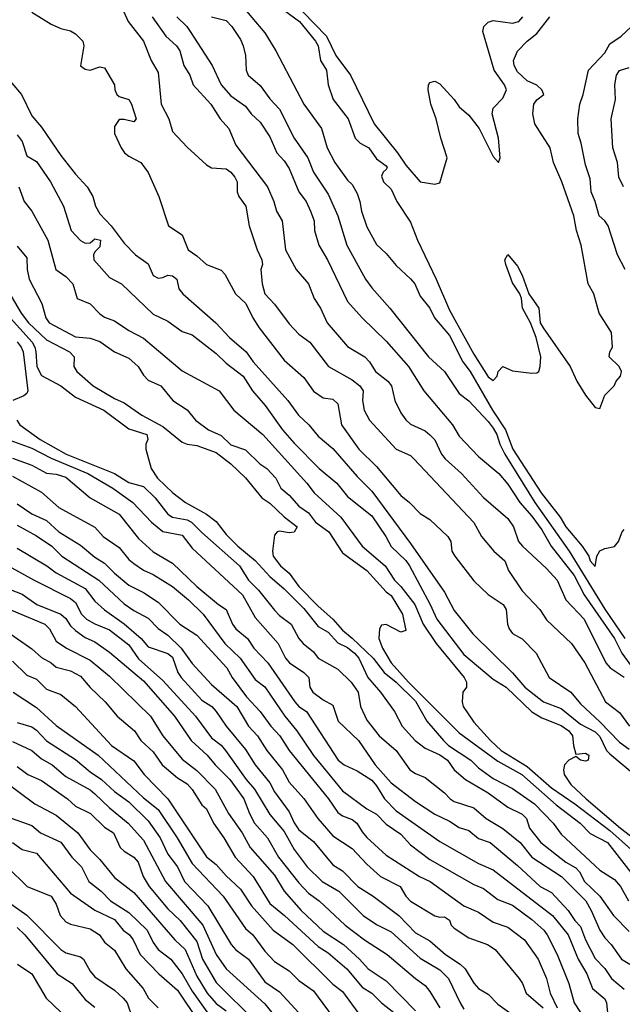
# Model space of a CAD drawing. Header units: metres. Extents: x -46681 to -43747, y -240911 to -237677.
# Tile 56 of 256: x -46571 to -46509, y -240120 to -240019. Entities that reach past the tile are written whole.
import ezdxf

# ---------------------------------------------------------------- set-up
doc = ezdxf.new("R2010")
doc.units = ezdxf.units.M
doc.layers.add('CONTOUR_INDEX', color=1, linetype='Continuous')
doc.layers.add('CONTOUR_INTER', color=3, linetype='Continuous')

msp = doc.modelspace()

# ---------------------------------------------------------------- linework, layer by layer
at = {"layer": 'CONTOUR_INDEX'}
for points, elevation in [([(-46554.68, -240018.52), (-46553.65, -240019.52), (-46553.3, -240020.02), (-46551.03, -240023.52), (-46550.11, -240025.52), (-46549.1, -240026.66), (-46547.6, -240027.73), (-46547, -240028.52), (-46546.1, -240029.38), (-46545.1, -240030.87), (-46544.36, -240032.52), (-46543.6, -240033.34), (-46543.1, -240034.13), (-46542.11, -240036.52), (-46541.35, -240037.52), (-46540.89, -240038.52), (-46540.51, -240039.52), (-46540.48, -240040.52), (-46540.03, -240042.02), (-46539.16, -240043.52), (-46537.1, -240047.82), (-46535.58, -240049.52), (-46533.1, -240051.89), (-46530.81, -240054.52), (-46529.23, -240057.02), (-46526.27, -240060.52), (-46525.6, -240061.69), (-46523.6, -240063.77), (-46521.52, -240065.52), (-46520.6, -240066.63), (-46519.34, -240068.52), (-46518.1, -240069.92), (-46517.1, -240071.32), (-46516.11, -240073.02), (-46513.76, -240076.02), (-46512.74, -240078.02), (-46509.61, -240082.52), (-46508.84, -240084.02), (-46506.6, -240087.14)], 115), ([(-46571.1, -240030.67), (-46570.6, -240031.36), (-46570.1, -240032.82), (-46569.1, -240033.4), (-46567.67, -240035.52), (-46566.33, -240038.02), (-46565.53, -240040.52), (-46564.6, -240041.54), (-46564.1, -240041.82), (-46563.6, -240041.8), (-46563.1, -240041.38), (-46562.54, -240041.52), (-46562.6, -240042.18), (-46563.1, -240042.7), (-46563.23, -240043.02), (-46563.2, -240043.52), (-46561.6, -240045.35), (-46560.36, -240046.02), (-46557.1, -240049.13), (-46555.6, -240049.86), (-46554.1, -240050.92), (-46553.1, -240051.26), (-46550.6, -240053.17), (-46549.6, -240054.16), (-46547.82, -240055.52), (-46546.86, -240057.02), (-46545.56, -240058.52), (-46543.77, -240061.02), (-46542.6, -240062.42), (-46540.01, -240065.02), (-46538.19, -240066.52), (-46537.1, -240067.9), (-46534.6, -240069.9), (-46533.14, -240072.02), (-46532.6, -240073.03), (-46531.1, -240074.49), (-46530.72, -240075.02), (-46528.57, -240079.02), (-46527.88, -240080.52), (-46525.1, -240084.14), (-46522.1, -240086.69), (-46520.75, -240087.52), (-46518.1, -240090.05), (-46517.1, -240090.66), (-46515.1, -240091.48), (-46514.31, -240092.02), (-46513.92, -240092.52), (-46513.84, -240093.52), (-46513.6, -240094.4), (-46512.6, -240094.32), (-46512.23, -240094.52), (-46512.3, -240095.02), (-46512.6, -240095.14), (-46513.1, -240095.02), (-46513.6, -240094.66), (-46514.3, -240095.02), (-46514.75, -240095.52), (-46514.85, -240096.02), (-46514.79, -240096.52), (-46514.1, -240097.52), (-46512.51, -240099.02), (-46508.98, -240102.02), (-46507.07, -240103.52)], 120), ([(-46571.1, -240051.99), (-46570.68, -240052.52), (-46570.49, -240053.02), (-46570.01, -240057.02), (-46570.1, -240057.28), (-46570.41, -240057.52), (-46571.56, -240058.02)], 125), ([(-46571.13, -240060.02), (-46570.83, -240060.52), (-46568.75, -240062.02), (-46566.07, -240063.52), (-46561.1, -240065.52), (-46559.6, -240066.44), (-46558.1, -240066.88), (-46556.89, -240068.02), (-46555.6, -240069.71), (-46555.1, -240070.01), (-46553.6, -240070.29), (-46553.16, -240070.52), (-46552.1, -240071.61), (-46548.21, -240075.02), (-46547.28, -240076.52), (-46546.25, -240077.52), (-46544.6, -240079.6), (-46544.1, -240080.14), (-46542.91, -240081.02), (-46542.1, -240082.52), (-46541.66, -240083.02), (-46540.6, -240083.89), (-46540.11, -240084.52), (-46538.1, -240085.68), (-46536.7, -240087.02), (-46535.98, -240088.02), (-46535.75, -240089.52), (-46535.1, -240090.92), (-46533.84, -240092.52), (-46532.08, -240094.02), (-46530.67, -240096.02), (-46530.1, -240096.42), (-46529.1, -240096.8), (-46527.1, -240098.41), (-46526.54, -240099.02), (-46526.1, -240099.3), (-46524.1, -240099.95), (-46522.83, -240101.02), (-46521.1, -240102.06), (-46519.33, -240103.52), (-46518.1, -240105), (-46515.07, -240107.02), (-46512.56, -240109.52), (-46511.99, -240110.52), (-46511.13, -240112.52), (-46510.6, -240113.32), (-46509.94, -240114.02), (-46508.88, -240115.52), (-46508.01, -240116.02)], 125), ([(-46571.1, -240070.85), (-46569.1, -240071.95), (-46567.53, -240073.02), (-46566.5, -240074.02), (-46562.7, -240076.52), (-46560.1, -240078.95), (-46559.1, -240079.63), (-46557.6, -240080.42), (-46556.6, -240081.47), (-46555.6, -240082.15), (-46554.22, -240083.52), (-46553.1, -240085.07), (-46551.1, -240087.25), (-46548.5, -240089.52), (-46547.29, -240091.52), (-46546.35, -240092.52), (-46545.41, -240094.02), (-46543.79, -240096.02), (-46543.1, -240097.28), (-46541.6, -240098.97), (-46540.16, -240101.02), (-46538.6, -240102.81), (-46536.6, -240104.11), (-46535.1, -240105.73), (-46533.68, -240107.02), (-46531.67, -240108.02), (-46531.09, -240109.02), (-46530.6, -240109.54), (-46528.1, -240111.06), (-46527.6, -240111.2), (-46527.1, -240111.16), (-46526.6, -240111.5), (-46526.41, -240112.02), (-46526.1, -240112.31), (-46524.6, -240113.33), (-46522.67, -240114.02), (-46521.89, -240114.52), (-46519.42, -240117.52), (-46519.08, -240118.02), (-46518.69, -240119.02), (-46516.96, -240120.52)], 130), ([(-46572.1, -240081.82), (-46569.6, -240083.56), (-46568.6, -240084.48), (-46567.6, -240085.02), (-46567.1, -240085.47), (-46565.6, -240085.83), (-46564.6, -240086.38), (-46563.6, -240087.56), (-46562.04, -240089.02), (-46560.81, -240090.52), (-46559.01, -240092.02), (-46558.38, -240093.02), (-46557.1, -240094.19), (-46556.17, -240095.52), (-46554.6, -240096.86), (-46553.6, -240097.48), (-46553.1, -240098.05), (-46552.1, -240099.64), (-46551.6, -240100.05), (-46550.89, -240101.52), (-46549.83, -240103.02), (-46548.66, -240105.02), (-46546.79, -240107.02), (-46545.1, -240109.79), (-46543.57, -240111.02), (-46540.1, -240114.2), (-46539.1, -240114.86), (-46537.17, -240116.52), (-46535.6, -240118.38), (-46534.59, -240119.02), (-46533.59, -240120.02), (-46532.31, -240121.02)], 135), ([(-46571.1, -240095.7), (-46570.01, -240096.52), (-46568.6, -240097.12), (-46565.92, -240099.02), (-46565.1, -240099.76), (-46563.54, -240100.52), (-46562.1, -240101.93), (-46561.2, -240102.52), (-46560.49, -240104.02), (-46560.1, -240104.4), (-46559.1, -240105.01), (-46558.65, -240105.52), (-46558.13, -240107.02), (-46557.52, -240108.02), (-46555.6, -240110.34), (-46554.33, -240111.52), (-46552.6, -240113.68), (-46552.02, -240115.52), (-46550.6, -240117.92), (-46546.47, -240122.02)], 140), ([(-46572.1, -240109.57), (-46570.1, -240110.99), (-46566.6, -240114.52), (-46566.1, -240114.86), (-46564.6, -240115.28), (-46564.29, -240115.52), (-46563.6, -240116.75), (-46563.1, -240117.34), (-46561.1, -240118.71), (-46560.2, -240119.52), (-46559.77, -240120.02), (-46559.28, -240121.52)], 145)]:
    msp.add_lwpolyline(points, dxfattribs=dict(at, elevation=elevation))
at = {"layer": 'CONTOUR_INTER'}
for points, elevation in [([(-46544.1, -240015.52), (-46539.25, -240020.52), (-46538.31, -240022.52), (-46536.77, -240024.52), (-46534.34, -240029.52), (-46531.94, -240032.52), (-46531.1, -240033.78), (-46529.6, -240035.52), (-46528.1, -240035.74), (-46527.6, -240035.61), (-46526.83, -240033.02), (-46527.49, -240031.02), (-46527.96, -240029.02), (-46528.53, -240027.52), (-46528.8, -240026.02), (-46528.75, -240025.52), (-46528.6, -240025.28), (-46528.1, -240025.15), (-46527.6, -240025.42), (-46526.12, -240027.02), (-46525.6, -240027.8), (-46524.6, -240028.65), (-46523.53, -240030.02), (-46522.1, -240032.9), (-46521.54, -240033.52), (-46521.39, -240033.02), (-46521.53, -240031.02), (-46522.2, -240028.52), (-46522.1, -240027.93), (-46521.1, -240026.88), (-46520.72, -240026.02), (-46520.93, -240025.52), (-46521.99, -240024.02), (-46523.17, -240020.02), (-46523.04, -240019.52), (-46522.6, -240019.07), (-46522.1, -240018.91), (-46520.1, -240019.18), (-46519.47, -240019.02), (-46519.05, -240018.52)], 111), ([(-46548.27, -240017.02), (-46545.6, -240020.16), (-46544.46, -240022.02), (-46541.59, -240027.52), (-46539.78, -240030.02), (-46539.19, -240032.02), (-46538.4, -240033.52), (-46537.1, -240035.33), (-46536.6, -240035.77), (-46536.1, -240036.7), (-46535.81, -240037.52), (-46535.66, -240038.52), (-46535.1, -240040.14), (-46534.1, -240041.97), (-46533.1, -240042.88), (-46532.1, -240044.11), (-46530.6, -240045.49), (-46530.17, -240046.02), (-46529.6, -240047.26), (-46528.6, -240048.51), (-46528.12, -240049.52), (-46526.6, -240051.32), (-46525.23, -240054.02), (-46524.47, -240055.02), (-46522.17, -240059.02), (-46520.84, -240061.02), (-46520.07, -240063.02), (-46517.15, -240067.52), (-46515.21, -240070.02), (-46514.6, -240071.02), (-46512.92, -240073.02), (-46512.24, -240074.02), (-46512.1, -240074.5), (-46511.6, -240075.1), (-46511.42, -240074.02), (-46511.1, -240073.48), (-46510.6, -240073.23), (-46509.6, -240073.05), (-46509.19, -240072.52), (-46508.82, -240071.52), (-46508.6, -240071.28)], 113), ([(-46544.76, -240017.02), (-46542.04, -240019.02), (-46540.4, -240021.02), (-46540.12, -240021.52), (-46539.86, -240023.02), (-46539.26, -240024.02), (-46539.09, -240025.52), (-46538.57, -240027.02), (-46537.01, -240029.02), (-46536.3, -240031.02), (-46535.78, -240031.52), (-46534.9, -240032.02), (-46534.1, -240033.13), (-46533.1, -240033.87), (-46533.01, -240034.02), (-46533.1, -240034.24), (-46533.43, -240034.52), (-46533.6, -240034.92), (-46533.38, -240035.52), (-46532.6, -240036.26), (-46532.01, -240037.52), (-46530.6, -240039.67), (-46529.89, -240041.52), (-46527.95, -240045.52), (-46526.6, -240048.72), (-46524.1, -240053.25), (-46522.6, -240055.57), (-46522.1, -240055.97), (-46521.69, -240055.52), (-46521.58, -240055.02), (-46521.1, -240054.52), (-46520.1, -240054.96), (-46518.1, -240055.19), (-46517.6, -240055.18), (-46517.4, -240055.02), (-46517.27, -240054.52), (-46517.18, -240053.52), (-46517.68, -240051.52), (-46518.24, -240050.02), (-46519.07, -240048.52), (-46519.18, -240047.52), (-46519.36, -240047.02), (-46520.1, -240045.91), (-46520.78, -240044.02), (-46520.89, -240043.52), (-46520.6, -240042.99), (-46519.6, -240044.18), (-46519.1, -240045.12), (-46518.44, -240047.02), (-46517.41, -240048.52), (-46517.24, -240050.02), (-46516.95, -240050.52), (-46514.17, -240054.52), (-46513.47, -240056.02), (-46512.6, -240057.46), (-46511.6, -240058.74), (-46511.1, -240058.84), (-46510.6, -240057.48), (-46509.63, -240056.52), (-46509.42, -240056.02), (-46508.98, -240055.52), (-46508.88, -240055.02), (-46509.11, -240054.52), (-46510.14, -240053.52), (-46510.07, -240053.02), (-46509.82, -240052.52), (-46509.9, -240051.02), (-46511.18, -240049.02), (-46511.73, -240047.02), (-46512.32, -240046.02), (-46513.03, -240042.02), (-46513.52, -240040.52), (-46513.79, -240039.02), (-46515.02, -240035.52), (-46515.87, -240033.52), (-46516.23, -240032.02), (-46517.82, -240029.52), (-46518, -240028.52), (-46517.91, -240027.52), (-46517.6, -240027.08), (-46516.87, -240026.52), (-46517.09, -240026.02), (-46517.6, -240025.57), (-46518.6, -240025.11), (-46519.6, -240024.19), (-46519.93, -240023.52), (-46520, -240023.02), (-46519.6, -240022.06), (-46518.6, -240021.04), (-46517.6, -240020.25), (-46516.25, -240018.52)], 112), ([(-46569.6, -240018.04), (-46567.6, -240019.28), (-46566.6, -240019.73), (-46565.6, -240019.95), (-46565.1, -240020.28), (-46564.33, -240021.02), (-46564.24, -240021.52), (-46564.6, -240023.55), (-46564.1, -240023.92), (-46563.6, -240024.01), (-46562.6, -240023.68), (-46562.1, -240023.76), (-46561.09, -240025.52), (-46561.06, -240026.02), (-46560.84, -240026.52), (-46560.6, -240026.73), (-46559.6, -240027.03), (-46559.32, -240027.52), (-46558.84, -240029.02), (-46559.1, -240029.34), (-46560.1, -240029.09), (-46560.6, -240029.09), (-46561.1, -240029.8), (-46561.08, -240030.52), (-46560.41, -240032.02), (-46560.04, -240032.52), (-46559.6, -240032.88), (-46558.38, -240033.52), (-46557.6, -240034.54), (-46556.52, -240037.02), (-46555.52, -240040.02), (-46554.1, -240040.95), (-46553.49, -240042.52), (-46552.6, -240043.13), (-46551.61, -240044.02), (-46550.1, -240044.61), (-46549.71, -240045.02), (-46548.61, -240047.02), (-46547.57, -240048.02), (-46546.83, -240049.52), (-46546.19, -240050.52), (-46543.6, -240053.87), (-46541.6, -240055.64), (-46540.6, -240057.06), (-46539.6, -240057.75), (-46538.6, -240057.89), (-46538.1, -240058.37), (-46537.71, -240060.52), (-46535.93, -240063.02), (-46534.1, -240064.8), (-46531.6, -240067.8), (-46530.71, -240068.52), (-46529.6, -240069.66), (-46528.6, -240070.27), (-46526.78, -240072.02), (-46526.45, -240072.52), (-46526.34, -240073.52), (-46526.05, -240074.02), (-46524.1, -240076.57), (-46522.6, -240077.98), (-46521.06, -240079.02), (-46520.76, -240079.52), (-46520.62, -240081.02), (-46520.45, -240081.52), (-46520.1, -240081.98), (-46519.1, -240082.55), (-46517.68, -240084.02), (-46516.34, -240086.52), (-46514.1, -240088.02), (-46513.1, -240089.23), (-46511.1, -240091.07), (-46509.1, -240093.19), (-46508.1, -240093.91)], 118), ([(-46560.12, -240018.02), (-46559.68, -240019.02), (-46558.1, -240021.02), (-46557.3, -240023.02), (-46556.6, -240024.25), (-46556.27, -240027.52), (-46555.48, -240029.02), (-46555.1, -240030.34), (-46553.6, -240031.95), (-46551.6, -240033.76), (-46551.1, -240034.05), (-46549.6, -240034.18), (-46549.1, -240034.5), (-46548.69, -240035.02), (-46548.47, -240035.52), (-46548.44, -240036.52), (-46548.27, -240037.02), (-46547.57, -240038.02), (-46547.23, -240040.02), (-46546.41, -240042.52), (-46545.91, -240043.52), (-46545.85, -240044.02), (-46546.01, -240044.52), (-46545.88, -240046.02), (-46545.6, -240047.04), (-46544.6, -240048.09), (-46543.1, -240050.13), (-46542.1, -240051.17), (-46540.96, -240052.02), (-46539.06, -240054.52), (-46536.6, -240055.9), (-46535.82, -240056.52), (-46535.49, -240057.02), (-46535.54, -240058.02), (-46535.39, -240059.02), (-46534.84, -240060.02), (-46532.1, -240063.02), (-46530.6, -240063.69), (-46530.25, -240064.02), (-46524.1, -240070.58), (-46523.28, -240072.02), (-46522.04, -240073.52), (-46520.91, -240074.52), (-46520.5, -240075.52), (-46519.1, -240077.61), (-46517.29, -240079.52), (-46516.6, -240080.59), (-46514.03, -240083.02), (-46512.65, -240085.02), (-46510.52, -240089.02), (-46509.1, -240090.14), (-46508.05, -240091.52)], 117), ([(-46557.19, -240018.52), (-46555.81, -240020.52), (-46554.7, -240021.52), (-46554.35, -240022.02), (-46553.94, -240023.52), (-46553.34, -240024.52), (-46552.97, -240025.52), (-46551.16, -240027.52), (-46550.2, -240029.02), (-46549.3, -240030.02), (-46548.6, -240031.74), (-46545.33, -240036.02), (-46544.69, -240037.52), (-46544.41, -240038.52), (-46543.83, -240039.52), (-46543.47, -240042.52), (-46542.38, -240044.52), (-46541.12, -240046.02), (-46540.53, -240047.52), (-46539.86, -240048.52), (-46539.18, -240050.02), (-46537.1, -240052.47), (-46535.31, -240053.52), (-46534.84, -240054.02), (-46534.2, -240055.02), (-46532.94, -240056.02), (-46532.58, -240056.52), (-46532.22, -240058.02), (-46531.6, -240059.29), (-46531.1, -240060), (-46530.6, -240060.44), (-46529.1, -240061.15), (-46528.6, -240061.53), (-46528.1, -240062.07), (-46527.43, -240063.52), (-46527.05, -240064.02), (-46525.36, -240065.52), (-46523.1, -240067.99), (-46520.6, -240070.17), (-46520.01, -240071.02), (-46519.48, -240072.52), (-46519.08, -240073.02), (-46516.6, -240075.3), (-46515.52, -240076.52), (-46514.62, -240078.52), (-46512.74, -240080.52), (-46510.48, -240085.02), (-46510.06, -240085.52), (-46508.6, -240086.49)], 116), ([(-46551.1, -240018.51), (-46549.6, -240018.9), (-46548.99, -240019.52), (-46548.1, -240020.85), (-46547.83, -240021.52), (-46547.61, -240022.52), (-46547.51, -240024.02), (-46547.31, -240024.52), (-46546.1, -240025.58), (-46545.1, -240026.95), (-46544.11, -240028.02), (-46542.6, -240031.02), (-46541.17, -240033.02), (-46540.58, -240034.52), (-46539.1, -240036.77), (-46538.1, -240039.02), (-46537.16, -240042.02), (-46535.23, -240045.52), (-46534.6, -240046.43), (-46532.74, -240048.52), (-46528.75, -240053.52), (-46527.1, -240055.04), (-46525.6, -240057.29), (-46524.6, -240058.03), (-46522.6, -240060.18), (-46522.1, -240060.87), (-46521.72, -240061.52), (-46521.41, -240062.52), (-46520.91, -240063.52), (-46517.82, -240068.52), (-46514.27, -240073.52), (-46510.6, -240079.49), (-46508.55, -240082.52)], 114), ([(-46508.49, -240044.52), (-46509.31, -240043.02), (-46510.26, -240040.02), (-46510.6, -240039.53), (-46511.19, -240039.02), (-46511.59, -240037.52), (-46512.02, -240036.52), (-46512.1, -240035.21), (-46512.6, -240033.76), (-46513.02, -240031.52), (-46513.34, -240030.52), (-46513.37, -240029.02), (-46513.16, -240027.52), (-46512.82, -240026.52), (-46512.29, -240024.02), (-46510.6, -240022.24), (-46510.1, -240021.3), (-46508.91, -240020.52), (-46507.87, -240019.52)], 113), ([(-46573.69, -240023.02), (-46570.66, -240026.52), (-46569.6, -240028.72), (-46568.6, -240029.87), (-46566.6, -240032.8), (-46565.1, -240034.73), (-46563.9, -240036.02), (-46563.3, -240037.02), (-46563.03, -240038.02), (-46562.6, -240038.8), (-46561.44, -240040.02), (-46560.1, -240041.83), (-46558.91, -240043.02), (-46557.6, -240043.95), (-46557.1, -240045.14), (-46556.6, -240045.41), (-46556.1, -240045.36), (-46555.6, -240045.12), (-46555.1, -240045.19), (-46554.68, -240045.52), (-46554.46, -240046.52), (-46554.06, -240047.02), (-46550.65, -240050.02), (-46549.24, -240051.52), (-46547.53, -240053.02), (-46546.79, -240054.02), (-46543.24, -240058.02), (-46542.13, -240059.52), (-46541.07, -240060.52), (-46540.1, -240061.68), (-46538.6, -240062.96), (-46536.1, -240065.84), (-46534.6, -240067.36), (-46530.6, -240072.74), (-46527.1, -240077.73), (-46526.1, -240079.64), (-46524.19, -240082.02), (-46520.1, -240086.03), (-46518.84, -240087.52), (-46516.91, -240089.02), (-46515.1, -240089.7), (-46513.1, -240091.33), (-46511.6, -240092.1), (-46511.1, -240092.61), (-46510.42, -240094.02), (-46510.1, -240094.38), (-46507.54, -240096.52)], 119), ([(-46508.67, -240036.02), (-46509.17, -240035.02), (-46509.31, -240033.52), (-46509.78, -240032.02), (-46509.94, -240029.02), (-46509.51, -240027.02), (-46509.58, -240025.52), (-46509.41, -240024.52), (-46509.1, -240024.05), (-46508.1, -240023.73)], 114), ([(-46570.93, -240036.02), (-46570.37, -240037.52), (-46569.61, -240038.52), (-46567.96, -240041.52), (-46567.11, -240044.52), (-46566.1, -240045.26), (-46565.39, -240046.02), (-46564.94, -240047.52), (-46563.6, -240048.08), (-46562.6, -240049.09), (-46562.1, -240049.42), (-46561.1, -240049.81), (-46559.6, -240050.81), (-46558.1, -240051.58), (-46554.1, -240054.95), (-46550.3, -240057.02), (-46548.79, -240059.02), (-46545.81, -240061.52), (-46541.27, -240066.52), (-46540.54, -240067.52), (-46537.79, -240070.02), (-46535.58, -240073.02), (-46533.21, -240075.02), (-46532.24, -240076.52), (-46531.6, -240077.14), (-46530.16, -240079.02), (-46529.32, -240081.02), (-46527.97, -240083.02), (-46525.07, -240086.52), (-46524.83, -240087.02), (-46524.83, -240087.52), (-46525.22, -240088.02), (-46525.28, -240089.02), (-46525.17, -240089.52), (-46524.1, -240091.12), (-46522.38, -240093.02), (-46521.26, -240094.02), (-46518.6, -240095.67), (-46516.1, -240097.87), (-46513.7, -240099.52), (-46510.1, -240102.28), (-46506.6, -240105.39)], 121), ([(-46571.1, -240042.14), (-46570.1, -240043.34), (-46570.08, -240044.52), (-46569.86, -240045.52), (-46568.55, -240048.02), (-46568.16, -240049.52), (-46567.82, -240050.02), (-46565.1, -240051.46), (-46563.6, -240051.61), (-46562.6, -240051.94), (-46561.09, -240053.02), (-46559.6, -240053.65), (-46558.65, -240054.52), (-46558.1, -240055.42), (-46557.6, -240055.92), (-46556.32, -240056.52), (-46555.07, -240058.02), (-46553.6, -240058.99), (-46552.76, -240060.02), (-46551.39, -240061.02), (-46550.1, -240061.63), (-46549.1, -240062.58), (-46547.6, -240063.1), (-46546.13, -240064.52), (-46545.39, -240065.02), (-46544.46, -240066.02), (-46543.95, -240067.02), (-46543.1, -240067.74), (-46542.1, -240068.88), (-46541.1, -240069.57), (-46540.38, -240070.52), (-46539.02, -240071.52), (-46537.6, -240073.69), (-46535.1, -240075.5), (-46533.1, -240077.7), (-46532.6, -240078.07), (-46531.43, -240080.02), (-46531.1, -240081.69), (-46531.6, -240081.86), (-46533.1, -240081.08), (-46533.6, -240081.12), (-46533.81, -240081.52), (-46533.88, -240082.52), (-46533.49, -240083.52), (-46532.59, -240085.02), (-46530.82, -240087.02), (-46525.6, -240092.22), (-46521.6, -240095.12), (-46519.13, -240096.52), (-46515.6, -240099.64), (-46513.15, -240101.52), (-46512.1, -240102.57), (-46510.32, -240103.52), (-46507.21, -240107.52)], 122), ([(-46572.76, -240045.52), (-46570.7, -240049.02), (-46569.94, -240050.02), (-46568.1, -240051.76), (-46565.72, -240053.02), (-46565.23, -240053.52), (-46565.28, -240054.52), (-46564.95, -240055.02), (-46563.27, -240056.52), (-46561.1, -240057.81), (-46560.1, -240058.24), (-46558.28, -240059.52), (-46556.1, -240060.68), (-46554.1, -240062.3), (-46553.6, -240062.52), (-46552.6, -240062.66), (-46550.6, -240063.37), (-46549.11, -240064.52), (-46547.6, -240065.98), (-46545.91, -240068.02), (-46545.1, -240068.58), (-46543.6, -240070), (-46542.27, -240071.02), (-46542.6, -240071.58), (-46543.1, -240071.65), (-46544.1, -240071.45), (-46544.34, -240071.52), (-46544.6, -240071.86), (-46544.83, -240073.52), (-46544.73, -240074.02), (-46543.99, -240075.02), (-46543.1, -240075.8), (-46542.1, -240077.14), (-46540.1, -240079.18), (-46538.6, -240080.53), (-46537.6, -240081.66), (-46536.6, -240082.46), (-46534.45, -240084.52), (-46533.32, -240086.02), (-46532.1, -240087), (-46530.1, -240088.97), (-46528.94, -240091.02), (-46527.22, -240093.02), (-46526.68, -240093.52), (-46524.38, -240095.02), (-46523.6, -240095.81), (-46522.1, -240096.91), (-46520.1, -240097.96), (-46517.83, -240099.52), (-46515.93, -240101.52), (-46515.1, -240102.66), (-46511.1, -240106.37), (-46509.6, -240107.3), (-46509, -240108.02), (-46508.15, -240109.52)], 123), ([(-46572.1, -240049.21), (-46569.56, -240052.02), (-46569.27, -240052.52), (-46569.17, -240053.02), (-46569.09, -240054.52), (-46568.6, -240055.44), (-46566.6, -240056.5), (-46565.1, -240057.67), (-46562.17, -240059.02), (-46559.6, -240060.94), (-46557.76, -240061.52), (-46557.65, -240062.02), (-46557.86, -240062.52), (-46557.86, -240063.02), (-46557.32, -240065.02), (-46556.67, -240066.02), (-46555.07, -240067.52), (-46553.77, -240068.52), (-46551.6, -240069.72), (-46550.6, -240070.47), (-46549.6, -240071.81), (-46548.4, -240073.02), (-46546.6, -240074.49), (-46545.1, -240076.13), (-46543.6, -240077.38), (-46541.6, -240079.42), (-46540.1, -240081.26), (-46539.1, -240081.86), (-46538.1, -240082.96), (-46537.1, -240083.43), (-46536.38, -240084.02), (-46535.94, -240084.52), (-46535.01, -240086.52), (-46533.7, -240088.02), (-46532.26, -240090.02), (-46531.45, -240091.52), (-46530.13, -240093.02), (-46529.1, -240093.8), (-46527.6, -240094.49), (-46526.8, -240095.02), (-46526.1, -240096.03), (-46524.93, -240097.02), (-46522.6, -240098.38), (-46520.6, -240099.86), (-46519.1, -240100.58), (-46518.66, -240101.02), (-46518.35, -240102.02), (-46517.19, -240103.52), (-46514.6, -240105.53), (-46513.6, -240106.11), (-46513.21, -240106.52), (-46512.69, -240107.52), (-46511.11, -240109.02), (-46509.72, -240111.02), (-46508.1, -240112.66)], 124), ([(-46572.6, -240061.82), (-46569.6, -240062.91), (-46567.6, -240063.95), (-46563.83, -240065.52), (-46561.24, -240067.02), (-46559.2, -240068.52), (-46557.29, -240070.52), (-46556.1, -240071.48), (-46554.1, -240071.86), (-46553.1, -240073.2), (-46547.92, -240078.02), (-46546.6, -240080.34), (-46544.24, -240083.02), (-46543.47, -240084.52), (-46543.05, -240085.02), (-46541.58, -240086.02), (-46541.08, -240086.52), (-46540.96, -240087.52), (-46540.66, -240088.02), (-46539.6, -240088.81), (-46538.6, -240089.36), (-46538.06, -240091.02), (-46535.95, -240093.02), (-46534.24, -240095.52), (-46532.6, -240097.36), (-46530.1, -240099.29), (-46528.1, -240100.59), (-46526.6, -240101.31), (-46525.6, -240101.97), (-46524.6, -240102.26), (-46523.6, -240103.09), (-46522.42, -240103.52), (-46519.6, -240105.87), (-46517.26, -240108.02), (-46516.1, -240108.64), (-46514.38, -240110.52), (-46513.7, -240111.52), (-46513.1, -240112.16), (-46512.59, -240113.52), (-46511.6, -240115.46), (-46510.6, -240116.48), (-46509.9, -240117.52), (-46508.6, -240118.59)], 126), ([(-46571.6, -240063.95), (-46569.6, -240064.66), (-46568.1, -240065.5), (-46567.1, -240065.59), (-46566.1, -240065.9), (-46563.6, -240068.02), (-46560.6, -240069.72), (-46558.6, -240072.23), (-46557.1, -240073.58), (-46555.1, -240074.75), (-46552.6, -240077.15), (-46550.38, -240079.02), (-46549.6, -240079.53), (-46548.94, -240081.02), (-46548.6, -240081.5), (-46547.39, -240082.52), (-46546.75, -240083.52), (-46545.31, -240085.02), (-46542.52, -240089.02), (-46542.1, -240089.51), (-46541.33, -240090.02), (-46538.05, -240095.02), (-46537.44, -240095.52), (-46536.1, -240096.12), (-46534.6, -240097.08), (-46534.1, -240097.66), (-46533.27, -240099.02), (-46532.1, -240100.24), (-46527.6, -240103.41), (-46523.6, -240105.66), (-46522.1, -240106.31), (-46516, -240111.02), (-46514.38, -240113.02), (-46513.36, -240115.52), (-46512.46, -240117.02), (-46511.87, -240118.52), (-46510.6, -240119.59), (-46510.42, -240120.02), (-46510.34, -240121.02)], 127), ([(-46571.6, -240065.81), (-46568.6, -240067.44), (-46566.81, -240069.02), (-46563.1, -240071.05), (-46562.24, -240072.02), (-46560.6, -240073.13), (-46559.6, -240074.39), (-46559.1, -240074.79), (-46558.1, -240075.49), (-46557.1, -240075.92), (-46555.1, -240077.16), (-46553.48, -240078.52), (-46551.97, -240080.02), (-46549.74, -240083.02), (-46548.13, -240084.52), (-46546.6, -240086.74), (-46545.6, -240087.5), (-46543.53, -240090.52), (-46542.3, -240092.02), (-46540.6, -240094.56), (-46537.6, -240098.18), (-46535.1, -240100.03), (-46534.1, -240100.58), (-46533.1, -240101.63), (-46531.6, -240102.66), (-46530.6, -240103.76), (-46528.6, -240105.24), (-46524.1, -240107.84), (-46523.1, -240108.23), (-46521.6, -240109.37), (-46520.1, -240109.95), (-46518.1, -240111.44), (-46516.89, -240112.52), (-46516.53, -240113.02), (-46515.52, -240115.02), (-46514.32, -240118.02), (-46513.74, -240120.02), (-46513.1, -240121.02)], 128), ([(-46571.1, -240068.66), (-46569.6, -240069.69), (-46568.1, -240070.37), (-46566.83, -240071.52), (-46564.6, -240072.91), (-46563.1, -240074.14), (-46562.1, -240074.74), (-46561.1, -240075.78), (-46559.6, -240077.02), (-46558.1, -240077.79), (-46556.6, -240078.78), (-46554.35, -240081.02), (-46552.6, -240082.15), (-46549.52, -240085.52), (-46548.98, -240086.52), (-46547.48, -240088.52), (-46546.09, -240090.02), (-46545, -240091.52), (-46544.06, -240092.52), (-46543.09, -240094.02), (-46539.06, -240099.02), (-46538.1, -240100.41), (-46537.6, -240100.75), (-46536.6, -240101.13), (-46536.12, -240101.52), (-46535.6, -240102.42), (-46535.1, -240102.98), (-46533.1, -240104.8), (-46529.67, -240107.02), (-46528.57, -240107.52), (-46525.1, -240110.03), (-46523.6, -240110.66), (-46522.1, -240111.7), (-46520.6, -240112.22), (-46518.87, -240113.52), (-46517.45, -240115.52), (-46516.62, -240117.52), (-46516.22, -240119.02), (-46515.5, -240120.52)], 129), ([(-46571.1, -240073.21), (-46568.06, -240075.02), (-46567.1, -240075.75), (-46564.1, -240077.36), (-46563.1, -240078.66), (-46562.1, -240079.57), (-46560.1, -240080.99), (-46558.35, -240082.52), (-46557.6, -240083.36), (-46555.6, -240084.05), (-46555.1, -240084.43), (-46554.56, -240086.02), (-46554.21, -240086.52), (-46552.1, -240088.85), (-46551.06, -240089.52), (-46550.6, -240090.02), (-46549.6, -240091.54), (-46547.6, -240093.95), (-46546.6, -240095.52), (-46545.1, -240097.38), (-46544.6, -240098.29), (-46543.1, -240100.34), (-46542.6, -240101.48), (-46542.1, -240102.2), (-46540.6, -240103.39), (-46538.6, -240105.81), (-46537.6, -240106.42), (-46536.04, -240108.02), (-46534.46, -240109.02), (-46531.81, -240111.02), (-46530.1, -240112.79), (-46528.6, -240113.64), (-46527.02, -240115.02), (-46525.49, -240116.02), (-46524.99, -240116.52), (-46524.1, -240117.98), (-46523.62, -240118.52), (-46522.6, -240119.13), (-46521.6, -240120.13), (-46520.42, -240121.02)], 131), ([(-46574.6, -240073.61), (-46569.37, -240076.52), (-46565.6, -240078.38), (-46565.1, -240078.82), (-46564.48, -240080.02), (-46563.96, -240080.52), (-46563.1, -240081.01), (-46561.6, -240081.62), (-46559.6, -240083.17), (-46558.6, -240084.6), (-46556.1, -240086.83), (-46552.76, -240090.52), (-46551.1, -240092.73), (-46550.1, -240093.5), (-46549.65, -240094.02), (-46547.52, -240097.02), (-46546.67, -240098.02), (-46545.1, -240100.62), (-46543.6, -240102.37), (-46542.6, -240104.22), (-46541.23, -240106.02), (-46539.69, -240107.52), (-46537.99, -240108.52), (-46535.48, -240111.02), (-46534.1, -240111.93), (-46532.6, -240112.7), (-46529.6, -240115.4), (-46527.6, -240116.62), (-46526.71, -240117.52), (-46525.5, -240120.02), (-46525.1, -240120.67)], 132), ([(-46572.6, -240077.17), (-46570.6, -240077.94), (-46569.07, -240079.02), (-46566.6, -240080.01), (-46566.1, -240080.44), (-46565.6, -240081.21), (-46565.1, -240081.7), (-46564.1, -240082.41), (-46563.1, -240082.84), (-46561.6, -240083.9), (-46558.1, -240086.88), (-46554.92, -240090.52), (-46553.2, -240093.02), (-46551.54, -240094.52), (-46550.72, -240095.52), (-46549.2, -240097.02), (-46547.76, -240099.02), (-46547.19, -240100.52), (-46546.66, -240101.52), (-46545.34, -240103.02), (-46544.19, -240105.02), (-46542.1, -240107.66), (-46541.1, -240108.72), (-46540, -240109.52), (-46537.34, -240112.02), (-46535.33, -240113.52), (-46533, -240115.02), (-46530.1, -240117.51), (-46529.1, -240118.21), (-46528.6, -240118.83), (-46527.59, -240120.52)], 133), ([(-46574.1, -240078.59), (-46568.27, -240081.02), (-46567.77, -240081.52), (-46567.1, -240082.8), (-46566.02, -240083.52), (-46563.6, -240084.73), (-46561.6, -240086.37), (-46557.39, -240090.52), (-46556.11, -240092.52), (-46554.1, -240094.94), (-46552.6, -240096.11), (-46550.73, -240098.02), (-46549.33, -240100.52), (-46547.95, -240102.52), (-46547.1, -240104.02), (-46544.6, -240106.86), (-46543.63, -240108.52), (-46541.86, -240110.52), (-46539.6, -240112.62), (-46537.51, -240114.02), (-46535.86, -240115.52), (-46534.98, -240116.52), (-46533.1, -240117.73), (-46530.1, -240120.84)], 134), ([(-46571.6, -240084.83), (-46570.1, -240086.3), (-46569.1, -240086.68), (-46568.1, -240087.72), (-46566.6, -240088.29), (-46565.1, -240089.52), (-46561.39, -240093.52), (-46559.1, -240095.1), (-46558.03, -240096.52), (-46555.6, -240099.02), (-46551.6, -240104.97), (-46550.6, -240105.77), (-46549.6, -240106.93), (-46548.1, -240108.31), (-46546.97, -240110.02), (-46544.73, -240112.52), (-46542.73, -240114.02), (-46538.6, -240118.08), (-46537.6, -240118.84), (-46536.02, -240121.02)], 136), ([(-46571.52, -240088.02), (-46569.1, -240089.61), (-46567.1, -240091.45), (-46562.77, -240094.52), (-46558.1, -240098.91), (-46556.6, -240100.1), (-46554.62, -240103.02), (-46553.1, -240105.67), (-46549.89, -240109.02), (-46547.6, -240112.36), (-46546.85, -240113.02), (-46545.6, -240114.7), (-46544.6, -240115.74), (-46543.1, -240116.71), (-46542.1, -240117.72), (-46540.6, -240118.78), (-46538.1, -240122.18)], 137), ([(-46571.1, -240091.15), (-46569.6, -240091.61), (-46569.1, -240091.94), (-46568.1, -240093.03), (-46565.1, -240094.96), (-46563.6, -240096.24), (-46562.41, -240097.02), (-46561.1, -240098.24), (-46559.6, -240099.31), (-46557.6, -240101.28), (-46556.39, -240103.02), (-46555.6, -240104.7), (-46554.61, -240106.02), (-46553.88, -240107.52), (-46551.48, -240110.02), (-46549.07, -240114.02), (-46548.6, -240114.55), (-46547.27, -240115.52), (-46545.6, -240117.83), (-46544.1, -240118.88), (-46542.1, -240121.05)], 138), ([(-46571.6, -240093.11), (-46569.6, -240094.02), (-46568.6, -240094.88), (-46567.51, -240095.52), (-46566.1, -240096.73), (-46563.6, -240098.1), (-46563.1, -240098.5), (-46561.6, -240099.94), (-46559.69, -240101.52), (-46558.1, -240103.26), (-46555.82, -240107.52), (-46551.99, -240112.02), (-46550.63, -240115.02), (-46549.57, -240116.52), (-46545.6, -240120.1), (-46544.47, -240121.52)], 139), ([(-46572.64, -240097.02), (-46569.27, -240099.52), (-46567.1, -240100.68), (-46564.86, -240102.52), (-46563.6, -240104.25), (-46562.6, -240105.26), (-46561.1, -240107.11), (-46559.1, -240108.66), (-46554.88, -240113.52), (-46553.8, -240114.52), (-46552.6, -240117.26), (-46551.54, -240119.02), (-46550.6, -240120.07), (-46549.6, -240120.84)], 141), ([(-46572.1, -240100.86), (-46569.6, -240101.74), (-46568.7, -240102.52), (-46566.6, -240103.46), (-46565.46, -240105.02), (-46564.49, -240106.02), (-46563.73, -240107.52), (-46562.44, -240108.52), (-46561.48, -240109.52), (-46559.6, -240110.72), (-46557.73, -240112.52), (-46557.1, -240113.79), (-46556.6, -240114.51), (-46555.29, -240115.52), (-46554.1, -240117.03), (-46553.1, -240118.8), (-46551.16, -240121.52)], 142), ([(-46571.6, -240103.49), (-46570.6, -240104.24), (-46569.1, -240104.62), (-46565.6, -240108.71), (-46563.1, -240110.46), (-46561.1, -240111.44), (-46560.19, -240112.52), (-46559.54, -240113.02), (-46559.16, -240113.52), (-46558.44, -240115.02), (-46556.51, -240117.02), (-46554.6, -240118.71), (-46552.36, -240122.02)], 143), ([(-46572.1, -240106.05), (-46570.06, -240108.02), (-46567.62, -240109.02), (-46567.1, -240109.86), (-46566.67, -240111.02), (-46566.1, -240111.68), (-46565.6, -240111.91), (-46563.6, -240112.39), (-46562.63, -240113.02), (-46562.1, -240113.76), (-46561.1, -240114.58), (-46559.92, -240116.52), (-46558.12, -240118.52), (-46557.57, -240119.52), (-46556.59, -240120.52)], 144), ([(-46571.1, -240112.27), (-46570.33, -240113.02), (-46566.99, -240117.02), (-46565.45, -240118.02), (-46564.1, -240119.65), (-46563.1, -240120.47)], 146), ([(-46571.06, -240116.02), (-46569.6, -240117.03), (-46568.13, -240119.52), (-46566.6, -240120.98)], 147)]:
    msp.add_lwpolyline(points, dxfattribs=dict(at, elevation=elevation))

doc.saveas('drawing.dxf')
